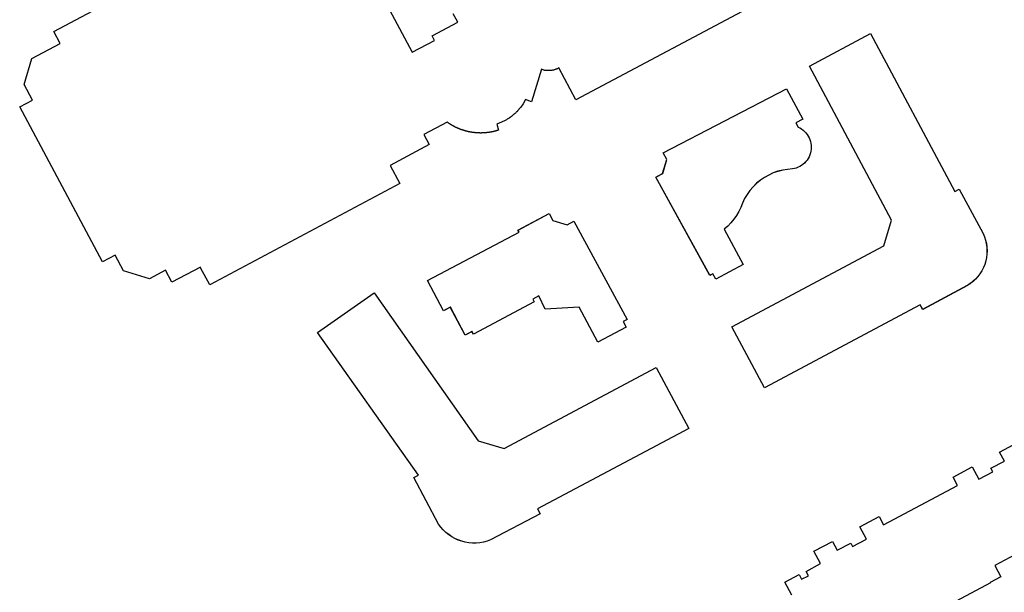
# Model space of a CAD drawing. Header units: inches. Extents: x 480978 to 483416, y 5454526 to 5457823.
# Tile 25 of 53: x 481895 to 482084, y 5456341 to 5456452. Entities that reach past the tile are written whole.
import ezdxf

# ---------------------------------------------------------------- set-up
doc = ezdxf.new("R2010")
doc.units = ezdxf.units.IN
doc.header["$MEASUREMENT"] = 0
for name, color, linetype in [('ubcv_building_records', 10, 'Continuous'), ('ubcv_buildings', 10, 'Continuous'), ('ubcv_subbuildings', 10, 'Continuous')]:
    doc.layers.add(name, color=color, linetype=linetype)

# ---------------------------------------------------------------- blocks, each defined once
blk = doc.blocks.new('ubcv_buildings_cad_ACAD_1_FMEBLOCK48')
at = {"layer": 'ubcv_buildings'}
for points in [[(178.06, 72.44), (178.94, 72.91), (183.53, 64.32), (183.79, 63.69), (183.99, 63.05), (184.14, 62.39), (184.24, 61.73), (184.27, 61.05), (184.25, 60.38), (184.17, 59.71), (184.03, 59.05), (183.83, 58.4), (183.58, 57.78), (183.27, 57.17), (182.92, 56.6), (182.51, 56.06), (182.07, 55.56), (181.57, 55.09), (181.04, 54.67), (180.48, 54.3), (171.88, 49.71), (171.41, 50.6), (141.43, 34.59), (135.16, 46.34), (164.39, 61.94), (165.91, 66.92), (150.07, 96.6), (161.82, 102.87)], [(145.69, 92.25), (148.81, 86.4), (147.48, 85.68), (147.92, 84.86), (148.25, 84.69), (148.57, 84.49), (148.87, 84.27), (149.15, 84.01), (149.41, 83.74), (149.64, 83.44), (149.85, 83.13), (150.02, 82.79), (150.17, 82.45), (150.28, 82.09), (150.36, 81.72), (150.41, 81.35), (150.43, 80.97), (150.41, 80.6), (150.36, 80.22), (150.27, 79.86), (150.16, 79.5), (150.01, 79.15), (149.83, 78.82), (149.63, 78.5), (149.4, 78.21), (149.14, 77.93), (148.86, 77.68), (148.55, 77.46), (148.23, 77.26), (147.9, 77.1), (147.54, 76.96), (147.18, 76.85), (146.81, 76.78), (145.87, 76.71), (144.94, 76.56), (144.02, 76.32), (143.13, 76.01), (142.26, 75.62), (141.44, 75.16), (140.65, 74.62), (139.92, 74.02), (139.24, 73.36), (138.63, 72.65), (138.07, 71.88), (137.59, 71.06), (137.18, 70.21), (136.87, 69.38), (136.49, 68.58), (136.04, 67.82), (135.53, 67.09), (134.97, 66.41), (134.35, 65.78), (133.68, 65.2), (137.34, 58.34), (132.04, 55.52), (131.47, 56.58), (130.92, 56.28), (120.5, 75.18), (121.82, 75.88), (122.64, 78.59), (121.94, 79.91)], [(76.53, 55.31), (94.18, 64.58), (93.97, 64.97), (100, 68.18), (100.7, 66.86), (103.41, 66.04), (104.73, 66.74), (114.98, 47.77), (114.21, 47.37), (114.79, 46.29), (109.34, 43.38), (105.75, 50.13), (99.22, 49.77), (97.97, 52.32), (96.82, 51.71), (97.1, 51.18), (85.4, 44.93), (85.11, 45.46), (83.82, 44.77), (80.94, 50.16), (79.65, 49.46)], [(120.56, 38.53), (126.85, 26.79), (97.72, 11.28), (98.23, 10.33), (88.69, 5.29), (88.02, 5.05), (87.34, 4.87), (86.64, 4.75), (85.94, 4.69), (85.23, 4.69), (84.53, 4.75), (83.83, 4.86), (83.14, 5.04), (82.48, 5.27), (81.83, 5.57), (81.21, 5.91), (80.63, 6.3), (80.08, 6.75), (79.56, 7.24), (79.1, 7.77), (78.68, 8.34), (73.91, 17.3), (74.81, 17.78), (55.4, 45.26), (66.3, 52.9), (86.31, 24.42), (91.3, 22.91)]]:
    blk.add_lwpolyline(points, close=True, dxfattribs=at)

msp = doc.modelspace()

# ---------------------------------------------------------------- linework, layer by layer
at = {"layer": 'ubcv_building_records'}
for points in [[(481951.41, 5456480.74), (481970.22, 5456445.5), (481974.51, 5456447.78), (481974.04, 5456448.65), (481978.98, 5456451.28), (481978.12, 5456452.89)], [(482051.23, 5456462.75), (482001.7, 5456436.32), (481998.42, 5456442.47), (481998.34, 5456442.42), (481998.25, 5456442.38), (481998.16, 5456442.33), (481998.07, 5456442.29), (481997.97, 5456442.26), (481997.88, 5456442.22), (481997.79, 5456442.19), (481997.7, 5456442.15), (481997.6, 5456442.13), (481997.51, 5456442.1), (481997.41, 5456442.07), (481997.31, 5456442.05), (481997.22, 5456442.03), (481997.12, 5456442.01), (481997.02, 5456442), (481996.92, 5456441.98), (481996.82, 5456441.97), (481996.73, 5456441.97), (481996.63, 5456441.96), (481996.53, 5456441.96), (481996.43, 5456441.95), (481996.33, 5456441.95), (481996.23, 5456441.96), (481996.13, 5456441.96), (481996.03, 5456441.97), (481995.93, 5456441.98), (481995.84, 5456441.99), (481995.74, 5456442.01), (481995.64, 5456442.03), (481995.58, 5456442.04), (481995.07, 5456442.23), (481993.15, 5456435.91), (481992.04, 5456436.37), (481991.55, 5456435.54), (481991.11, 5456434.93), (481991.05, 5456434.85), (481990.99, 5456434.77), (481990.93, 5456434.69), (481990.76, 5456434.5), (481990.73, 5456434.46), (481990.67, 5456434.39), (481990.63, 5456434.35), (481990.6, 5456434.31), (481990.53, 5456434.24), (481990.46, 5456434.17), (481990.43, 5456434.13), (481990.39, 5456434.1), (481990.32, 5456434.02), (481990.29, 5456433.99), (481990.21, 5456433.92), (481990.14, 5456433.85), (481990.07, 5456433.78), (481990, 5456433.71), (481989.96, 5456433.68), (481989.88, 5456433.61), (481989.85, 5456433.58), (481989.73, 5456433.48), (481989.66, 5456433.41), (481989.58, 5456433.35), (481989.54, 5456433.32), (481989.46, 5456433.25), (481989.34, 5456433.16), (481989.3, 5456433.13), (481989.18, 5456433.04), (481989.14, 5456433.01), (481989.06, 5456432.95), (481989.02, 5456432.92), (481988.94, 5456432.87), (481988.9, 5456432.84), (481988.86, 5456432.81), (481988.73, 5456432.73), (481988.6, 5456432.65), (481988.52, 5456432.59), (481988.48, 5456432.57), (481988.35, 5456432.49), (481988.22, 5456432.41), (481988.13, 5456432.36), (481987.41, 5456432), (481986.51, 5456431.65), (481986.81, 5456430.48), (481986.76, 5456430.47), (481986.71, 5456430.45), (481986.66, 5456430.43), (481986.61, 5456430.42), (481986.56, 5456430.4), (481986.5, 5456430.39), (481986.45, 5456430.37), (481986.4, 5456430.36), (481986.35, 5456430.34), (481986.3, 5456430.33), (481986.25, 5456430.31), (481986.19, 5456430.3), (481986.14, 5456430.29), (481986.09, 5456430.27), (481986.04, 5456430.26), (481985.99, 5456430.25), (481985.94, 5456430.24), (481985.88, 5456430.22), (481985.83, 5456430.21), (481985.78, 5456430.2), (481985.73, 5456430.19), (481985.67, 5456430.18), (481985.62, 5456430.17), (481985.57, 5456430.15), (481985.52, 5456430.14), (481985.46, 5456430.13), (481985.41, 5456430.12), (481985.36, 5456430.11), (481985.31, 5456430.1), (481985.25, 5456430.09), (481985.2, 5456430.09), (481985.15, 5456430.08), (481985.09, 5456430.07), (481985.04, 5456430.06), (481984.99, 5456430.05), (481984.94, 5456430.04), (481984.88, 5456430.04), (481984.83, 5456430.03), (481984.78, 5456430.02), (481984.72, 5456430.02), (481984.67, 5456430.01), (481984.62, 5456430), (481984.56, 5456430), (481984.51, 5456429.99), (481984.46, 5456429.99), (481984.4, 5456429.98), (481984.35, 5456429.98), (481984.3, 5456429.97), (481984.24, 5456429.97), (481984.19, 5456429.96), (481984.14, 5456429.96), (481984.08, 5456429.96), (481984.03, 5456429.95), (481983.98, 5456429.95), (481983.92, 5456429.95), (481983.87, 5456429.95), (481983.82, 5456429.94), (481983.76, 5456429.94), (481983.71, 5456429.94), (481983.65, 5456429.94), (481983.6, 5456429.94), (481983.55, 5456429.94), (481983.49, 5456429.93), (481983.44, 5456429.93), (481983.39, 5456429.93), (481983.33, 5456429.93), (481983.28, 5456429.93), (481983.23, 5456429.94), (481983.17, 5456429.94), (481983.12, 5456429.94), (481983.07, 5456429.94), (481983.01, 5456429.94), (481982.96, 5456429.94), (481982.9, 5456429.94), (481982.85, 5456429.95), (481982.8, 5456429.95), (481982.74, 5456429.95), (481982.69, 5456429.96), (481982.64, 5456429.96), (481982.58, 5456429.96), (481982.53, 5456429.97), (481982.48, 5456429.97), (481982.42, 5456429.98), (481982.37, 5456429.98), (481982.32, 5456429.99), (481982.26, 5456429.99), (481982.21, 5456430), (481982.16, 5456430), (481982.1, 5456430.01), (481982.05, 5456430.02), (481982, 5456430.02), (481981.94, 5456430.03), (481981.89, 5456430.04), (481981.84, 5456430.04), (481981.79, 5456430.05), (481981.73, 5456430.06), (481981.68, 5456430.07), (481981.63, 5456430.08), (481981.57, 5456430.08), (481981.52, 5456430.09), (481981.47, 5456430.1), (481981.42, 5456430.11), (481981.36, 5456430.12), (481981.31, 5456430.13), (481981.26, 5456430.14), (481981.2, 5456430.15), (481981.15, 5456430.16), (481981.1, 5456430.17), (481981.05, 5456430.19), (481981, 5456430.2), (481980.94, 5456430.21), (481980.89, 5456430.22), (481980.84, 5456430.23), (481980.79, 5456430.25), (481980.73, 5456430.26), (481980.68, 5456430.27), (481980.63, 5456430.29), (481980.58, 5456430.3), (481980.53, 5456430.31), (481980.48, 5456430.33), (481980.42, 5456430.34), (481980.37, 5456430.36), (481980.32, 5456430.37), (481980.27, 5456430.39), (481980.22, 5456430.4), (481980.17, 5456430.42), (481980.12, 5456430.43), (481980.06, 5456430.45), (481980.01, 5456430.46), (481979.96, 5456430.48), (481979.91, 5456430.5), (481979.86, 5456430.52), (481979.81, 5456430.53), (481979.76, 5456430.55), (481979.71, 5456430.57), (481979.66, 5456430.59), (481979.61, 5456430.6), (481979.56, 5456430.62), (481979.51, 5456430.64), (481979.46, 5456430.66), (481979.41, 5456430.68), (481979.36, 5456430.7), (481979.31, 5456430.72), (481979.26, 5456430.74), (481979.21, 5456430.76), (481979.16, 5456430.78), (481979.11, 5456430.8), (481979.06, 5456430.82), (481979.01, 5456430.84), (481978.96, 5456430.86), (481978.91, 5456430.89), (481978.86, 5456430.91), (481978.82, 5456430.93), (481978.77, 5456430.95), (481978.72, 5456430.98), (481978.67, 5456431), (481978.62, 5456431.02), (481978.57, 5456431.04), (481978.53, 5456431.07), (481978.48, 5456431.09), (481978.43, 5456431.12), (481978.38, 5456431.14), (481978.33, 5456431.16), (481978.29, 5456431.19), (481978.24, 5456431.21), (481978.19, 5456431.24), (481978.14, 5456431.27), (481978.1, 5456431.29), (481978.05, 5456431.32), (481978, 5456431.34), (481977.96, 5456431.37), (481977.91, 5456431.4), (481977.86, 5456431.42), (481977.82, 5456431.45), (481977.77, 5456431.48), (481977.73, 5456431.5), (481977.68, 5456431.53), (481977.63, 5456431.56), (481977.59, 5456431.59), (481977.54, 5456431.62), (481977.5, 5456431.65), (481977.45, 5456431.67), (481977.41, 5456431.7), (481977.36, 5456431.73), (481977.32, 5456431.76), (481977.27, 5456431.79), (481977.23, 5456431.82), (481977.19, 5456431.85), (481977.14, 5456431.88), (481977.1, 5456431.91), (481977.05, 5456431.94), (481977.01, 5456431.97), (481976.97, 5456432.01), (481976.92, 5456432.04), (481972.42, 5456429.63), (481973.45, 5456427.7), (481965.96, 5456423.7), (481967.83, 5456420.2), (481931.24, 5456400.67), (481929.47, 5456403.98), (481929.42, 5456404.09), (481923.95, 5456401.17), (481922.7, 5456403.51), (481919.63, 5456401.86), (481914.64, 5456403.38), (481913.02, 5456406.41), (481910.57, 5456405.11), (481894.63, 5456434.97), (481897.08, 5456436.28), (481895.47, 5456439.31), (481896.98, 5456444.29), (481902.43, 5456447.21), (481901.2, 5456449.52), (481914.01, 5456456.36)], [(482043.29, 5456340.89), (482041.95, 5456343.4), (482044.68, 5456344.86), (482045.19, 5456343.92), (482046.49, 5456344.61), (482046.03, 5456345.46), (482048.81, 5456346.95), (482047.54, 5456349.32), (482051.13, 5456351.24), (482052.04, 5456349.53), (482054.64, 5456350.92), (482055, 5456350.25), (482057.68, 5456351.68), (482056.42, 5456354.06), (482060.09, 5456356.02), (482060.95, 5456354.41), (482075.21, 5456362.01), (482074.34, 5456363.63), (482078.02, 5456365.59), (482079.29, 5456363.21), (482081.98, 5456364.65), (482081.62, 5456365.32), (482084.22, 5456366.71), (482083.31, 5456368.41), (482086.89, 5456370.33)], [(482087.18, 5456349.17), (482082.39, 5456346.61), (482083.56, 5456344.42), (482081.49, 5456343.31), (482081.54, 5456343.22), (482073.04, 5456338.69)]]:
    msp.add_lwpolyline(points, dxfattribs=at)
for points in [[(482074.66, 5456418.66), (482075.54, 5456419.13), (482080.13, 5456410.54), (482080.39, 5456409.92), (482080.6, 5456409.27), (482080.75, 5456408.62), (482080.84, 5456407.95), (482080.88, 5456407.27), (482080.85, 5456406.6), (482080.77, 5456405.93), (482080.63, 5456405.27), (482080.43, 5456404.62), (482080.18, 5456404), (482079.88, 5456403.39), (482079.52, 5456402.82), (482079.12, 5456402.28), (482078.67, 5456401.78), (482078.18, 5456401.31), (482077.65, 5456400.9), (482077.09, 5456400.52), (482068.49, 5456395.94), (482068.02, 5456396.82), (482038.03, 5456380.81), (482031.76, 5456392.56), (482061, 5456408.16), (482062.51, 5456413.15), (482046.67, 5456442.82), (482058.42, 5456449.09)], [(482042.3, 5456438.47), (482045.42, 5456432.62), (482044.08, 5456431.91), (482044.52, 5456431.08), (482044.86, 5456430.91), (482045.18, 5456430.71), (482045.48, 5456430.49), (482045.76, 5456430.24), (482046.01, 5456429.96), (482046.25, 5456429.66), (482046.45, 5456429.35), (482046.62, 5456429.02), (482046.77, 5456428.67), (482046.88, 5456428.31), (482046.97, 5456427.94), (482047.01, 5456427.57), (482047.03, 5456427.19), (482047.01, 5456426.82), (482046.96, 5456426.44), (482046.88, 5456426.08), (482046.76, 5456425.72), (482046.61, 5456425.37), (482046.44, 5456425.04), (482046.23, 5456424.73), (482046, 5456424.43), (482045.74, 5456424.16), (482045.46, 5456423.91), (482045.16, 5456423.68), (482044.84, 5456423.49), (482044.5, 5456423.32), (482044.15, 5456423.18), (482043.79, 5456423.08), (482043.42, 5456423), (482042.47, 5456422.93), (482041.54, 5456422.78), (482040.62, 5456422.55), (482039.73, 5456422.23), (482038.87, 5456421.84), (482038.04, 5456421.38), (482037.26, 5456420.85), (482036.53, 5456420.25), (482035.85, 5456419.59), (482035.23, 5456418.87), (482034.68, 5456418.1), (482034.2, 5456417.28), (482033.79, 5456416.43), (482033.47, 5456415.6), (482033.09, 5456414.8), (482032.64, 5456414.04), (482032.14, 5456413.31), (482031.57, 5456412.63), (482030.95, 5456412), (482030.28, 5456411.42), (482033.94, 5456404.57), (482028.64, 5456401.74), (482028.08, 5456402.8), (482027.53, 5456402.51), (482017.1, 5456421.4), (482018.43, 5456422.1), (482019.25, 5456424.81), (482018.54, 5456426.13)], [(481973.13, 5456401.53), (481990.78, 5456410.81), (481990.58, 5456411.19), (481996.6, 5456414.4), (481997.31, 5456413.08), (482000.01, 5456412.26), (482001.34, 5456412.96), (482011.59, 5456394), (482010.82, 5456393.59), (482011.39, 5456392.51), (482005.95, 5456389.61), (482002.35, 5456396.35), (481995.83, 5456396), (481994.57, 5456398.54), (481993.42, 5456397.93), (481993.7, 5456397.4), (481982, 5456391.15), (481981.72, 5456391.68), (481980.42, 5456390.99), (481977.55, 5456396.38), (481976.25, 5456395.69)], [(482017.17, 5456384.75), (482023.45, 5456373.01), (481994.32, 5456357.5), (481994.84, 5456356.55), (481985.29, 5456351.51), (481984.63, 5456351.28), (481983.94, 5456351.1), (481983.25, 5456350.97), (481982.54, 5456350.91), (481981.83, 5456350.91), (481981.13, 5456350.97), (481980.43, 5456351.09), (481979.75, 5456351.26), (481979.08, 5456351.5), (481978.43, 5456351.79), (481977.82, 5456352.13), (481977.23, 5456352.53), (481976.68, 5456352.97), (481976.17, 5456353.46), (481975.7, 5456353.99), (481975.28, 5456354.56), (481970.52, 5456363.52), (481971.41, 5456364), (481952, 5456391.48), (481962.91, 5456399.12), (481982.92, 5456370.64), (481987.9, 5456369.13)]]:
    msp.add_lwpolyline(points, close=True, dxfattribs=at)
at = {"layer": 'ubcv_buildings'}
for points in [[(481951.41, 5456480.74), (481970.22, 5456445.5), (481974.51, 5456447.78), (481974.04, 5456448.65), (481978.98, 5456451.28), (481978.12, 5456452.89)], [(482051.23, 5456462.75), (482001.7, 5456436.32), (481998.42, 5456442.47), (481998.34, 5456442.42), (481998.25, 5456442.38), (481998.16, 5456442.33), (481998.07, 5456442.29), (481997.97, 5456442.26), (481997.88, 5456442.22), (481997.79, 5456442.19), (481997.7, 5456442.15), (481997.6, 5456442.13), (481997.51, 5456442.1), (481997.41, 5456442.07), (481997.31, 5456442.05), (481997.22, 5456442.03), (481997.12, 5456442.01), (481997.02, 5456442), (481996.92, 5456441.98), (481996.82, 5456441.97), (481996.73, 5456441.97), (481996.63, 5456441.96), (481996.53, 5456441.96), (481996.43, 5456441.95), (481996.33, 5456441.95), (481996.23, 5456441.96), (481996.13, 5456441.96), (481996.03, 5456441.97), (481995.93, 5456441.98), (481995.84, 5456441.99), (481995.74, 5456442.01), (481995.64, 5456442.03), (481995.58, 5456442.04), (481995.07, 5456442.23), (481993.15, 5456435.91), (481992.04, 5456436.37), (481991.55, 5456435.54), (481991.11, 5456434.93), (481991.05, 5456434.85), (481990.99, 5456434.77), (481990.93, 5456434.69), (481990.76, 5456434.5), (481990.73, 5456434.46), (481990.67, 5456434.39), (481990.63, 5456434.35), (481990.6, 5456434.31), (481990.53, 5456434.24), (481990.46, 5456434.17), (481990.43, 5456434.13), (481990.39, 5456434.1), (481990.32, 5456434.02), (481990.29, 5456433.99), (481990.21, 5456433.92), (481990.14, 5456433.85), (481990.07, 5456433.78), (481990, 5456433.71), (481989.96, 5456433.68), (481989.88, 5456433.61), (481989.85, 5456433.58), (481989.73, 5456433.48), (481989.66, 5456433.41), (481989.58, 5456433.35), (481989.54, 5456433.32), (481989.46, 5456433.25), (481989.34, 5456433.16), (481989.3, 5456433.13), (481989.18, 5456433.04), (481989.14, 5456433.01), (481989.06, 5456432.95), (481989.02, 5456432.92), (481988.94, 5456432.87), (481988.9, 5456432.84), (481988.86, 5456432.81), (481988.73, 5456432.73), (481988.6, 5456432.65), (481988.52, 5456432.59), (481988.48, 5456432.57), (481988.35, 5456432.49), (481988.22, 5456432.41), (481988.13, 5456432.36), (481987.41, 5456432), (481986.51, 5456431.65), (481986.81, 5456430.48), (481986.76, 5456430.47), (481986.71, 5456430.45), (481986.66, 5456430.43), (481986.61, 5456430.42), (481986.56, 5456430.4), (481986.5, 5456430.39), (481986.45, 5456430.37), (481986.4, 5456430.36), (481986.35, 5456430.34), (481986.3, 5456430.33), (481986.25, 5456430.31), (481986.19, 5456430.3), (481986.14, 5456430.29), (481986.09, 5456430.27), (481986.04, 5456430.26), (481985.99, 5456430.25), (481985.94, 5456430.24), (481985.88, 5456430.22), (481985.83, 5456430.21), (481985.78, 5456430.2), (481985.73, 5456430.19), (481985.67, 5456430.18), (481985.62, 5456430.17), (481985.57, 5456430.15), (481985.52, 5456430.14), (481985.46, 5456430.13), (481985.41, 5456430.12), (481985.36, 5456430.11), (481985.31, 5456430.1), (481985.25, 5456430.09), (481985.2, 5456430.09), (481985.15, 5456430.08), (481985.09, 5456430.07), (481985.04, 5456430.06), (481984.99, 5456430.05), (481984.94, 5456430.04), (481984.88, 5456430.04), (481984.83, 5456430.03), (481984.78, 5456430.02), (481984.72, 5456430.02), (481984.67, 5456430.01), (481984.62, 5456430), (481984.56, 5456430), (481984.51, 5456429.99), (481984.46, 5456429.99), (481984.4, 5456429.98), (481984.35, 5456429.98), (481984.3, 5456429.97), (481984.24, 5456429.97), (481984.19, 5456429.96), (481984.14, 5456429.96), (481984.08, 5456429.96), (481984.03, 5456429.95), (481983.98, 5456429.95), (481983.92, 5456429.95), (481983.87, 5456429.95), (481983.82, 5456429.94), (481983.76, 5456429.94), (481983.71, 5456429.94), (481983.65, 5456429.94), (481983.6, 5456429.94), (481983.55, 5456429.94), (481983.49, 5456429.93), (481983.44, 5456429.93), (481983.39, 5456429.93), (481983.33, 5456429.93), (481983.28, 5456429.93), (481983.23, 5456429.94), (481983.17, 5456429.94), (481983.12, 5456429.94), (481983.07, 5456429.94), (481983.01, 5456429.94), (481982.96, 5456429.94), (481982.9, 5456429.94), (481982.85, 5456429.95), (481982.8, 5456429.95), (481982.74, 5456429.95), (481982.69, 5456429.96), (481982.64, 5456429.96), (481982.58, 5456429.96), (481982.53, 5456429.97), (481982.48, 5456429.97), (481982.42, 5456429.98), (481982.37, 5456429.98), (481982.32, 5456429.99), (481982.26, 5456429.99), (481982.21, 5456430), (481982.16, 5456430), (481982.1, 5456430.01), (481982.05, 5456430.02), (481982, 5456430.02), (481981.94, 5456430.03), (481981.89, 5456430.04), (481981.84, 5456430.04), (481981.79, 5456430.05), (481981.73, 5456430.06), (481981.68, 5456430.07), (481981.63, 5456430.08), (481981.57, 5456430.08), (481981.52, 5456430.09), (481981.47, 5456430.1), (481981.42, 5456430.11), (481981.36, 5456430.12), (481981.31, 5456430.13), (481981.26, 5456430.14), (481981.2, 5456430.15), (481981.15, 5456430.16), (481981.1, 5456430.17), (481981.05, 5456430.19), (481981, 5456430.2), (481980.94, 5456430.21), (481980.89, 5456430.22), (481980.84, 5456430.23), (481980.79, 5456430.25), (481980.73, 5456430.26), (481980.68, 5456430.27), (481980.63, 5456430.29), (481980.58, 5456430.3), (481980.53, 5456430.31), (481980.48, 5456430.33), (481980.42, 5456430.34), (481980.37, 5456430.36), (481980.32, 5456430.37), (481980.27, 5456430.39), (481980.22, 5456430.4), (481980.17, 5456430.42), (481980.12, 5456430.43), (481980.06, 5456430.45), (481980.01, 5456430.46), (481979.96, 5456430.48), (481979.91, 5456430.5), (481979.86, 5456430.52), (481979.81, 5456430.53), (481979.76, 5456430.55), (481979.71, 5456430.57), (481979.66, 5456430.59), (481979.61, 5456430.6), (481979.56, 5456430.62), (481979.51, 5456430.64), (481979.46, 5456430.66), (481979.41, 5456430.68), (481979.36, 5456430.7), (481979.31, 5456430.72), (481979.26, 5456430.74), (481979.21, 5456430.76), (481979.16, 5456430.78), (481979.11, 5456430.8), (481979.06, 5456430.82), (481979.01, 5456430.84), (481978.96, 5456430.86), (481978.91, 5456430.89), (481978.86, 5456430.91), (481978.82, 5456430.93), (481978.77, 5456430.95), (481978.72, 5456430.98), (481978.67, 5456431), (481978.62, 5456431.02), (481978.57, 5456431.04), (481978.53, 5456431.07), (481978.48, 5456431.09), (481978.43, 5456431.12), (481978.38, 5456431.14), (481978.33, 5456431.16), (481978.29, 5456431.19), (481978.24, 5456431.21), (481978.19, 5456431.24), (481978.14, 5456431.27), (481978.1, 5456431.29), (481978.05, 5456431.32), (481978, 5456431.34), (481977.96, 5456431.37), (481977.91, 5456431.4), (481977.86, 5456431.42), (481977.82, 5456431.45), (481977.77, 5456431.48), (481977.73, 5456431.5), (481977.68, 5456431.53), (481977.63, 5456431.56), (481977.59, 5456431.59), (481977.54, 5456431.62), (481977.5, 5456431.65), (481977.45, 5456431.67), (481977.41, 5456431.7), (481977.36, 5456431.73), (481977.32, 5456431.76), (481977.27, 5456431.79), (481977.23, 5456431.82), (481977.19, 5456431.85), (481977.14, 5456431.88), (481977.1, 5456431.91), (481977.05, 5456431.94), (481977.01, 5456431.97), (481976.97, 5456432.01), (481976.92, 5456432.04), (481972.42, 5456429.63), (481973.45, 5456427.7), (481965.96, 5456423.7), (481967.83, 5456420.2), (481931.24, 5456400.67), (481929.47, 5456403.98), (481929.42, 5456404.09), (481923.95, 5456401.17), (481922.7, 5456403.51), (481919.63, 5456401.86), (481914.64, 5456403.38), (481913.02, 5456406.41), (481910.57, 5456405.11), (481894.63, 5456434.97), (481897.08, 5456436.28), (481895.47, 5456439.31), (481896.98, 5456444.29), (481902.43, 5456447.21), (481901.2, 5456449.52), (481914.01, 5456456.36)], [(482043.29, 5456340.89), (482041.95, 5456343.4), (482044.68, 5456344.86), (482045.19, 5456343.92), (482046.49, 5456344.61), (482046.03, 5456345.46), (482048.81, 5456346.95), (482047.54, 5456349.32), (482051.13, 5456351.24), (482052.04, 5456349.53), (482054.64, 5456350.92), (482055, 5456350.25), (482057.68, 5456351.68), (482056.42, 5456354.06), (482060.09, 5456356.02), (482060.95, 5456354.41), (482075.21, 5456362.01), (482074.34, 5456363.63), (482078.02, 5456365.59), (482079.29, 5456363.21), (482081.98, 5456364.65), (482081.62, 5456365.32), (482084.22, 5456366.71), (482083.31, 5456368.41), (482086.89, 5456370.33)], [(482087.18, 5456349.17), (482082.39, 5456346.61), (482083.56, 5456344.42), (482081.49, 5456343.31), (482081.54, 5456343.22), (482073.04, 5456338.69)]]:
    msp.add_lwpolyline(points, dxfattribs=at)
at = {"layer": 'ubcv_subbuildings'}
for points in [[(482074.66, 5456418.66), (482075.54, 5456419.13), (482080.13, 5456410.54), (482080.39, 5456409.92), (482080.6, 5456409.27), (482080.75, 5456408.62), (482080.84, 5456407.95), (482080.88, 5456407.27), (482080.85, 5456406.6), (482080.77, 5456405.93), (482080.63, 5456405.27), (482080.43, 5456404.62), (482080.18, 5456404), (482079.88, 5456403.39), (482079.52, 5456402.82), (482079.12, 5456402.28), (482078.67, 5456401.78), (482078.18, 5456401.31), (482077.65, 5456400.9), (482077.09, 5456400.52), (482068.49, 5456395.94), (482068.02, 5456396.82), (482038.03, 5456380.81), (482031.76, 5456392.56), (482061, 5456408.16), (482062.51, 5456413.15), (482046.67, 5456442.82), (482058.42, 5456449.09)], [(482042.3, 5456438.47), (482045.42, 5456432.62), (482044.08, 5456431.91), (482044.52, 5456431.08), (482044.86, 5456430.91), (482045.18, 5456430.71), (482045.48, 5456430.49), (482045.76, 5456430.24), (482046.01, 5456429.96), (482046.25, 5456429.66), (482046.45, 5456429.35), (482046.62, 5456429.02), (482046.77, 5456428.67), (482046.88, 5456428.31), (482046.97, 5456427.94), (482047.01, 5456427.57), (482047.03, 5456427.19), (482047.01, 5456426.82), (482046.96, 5456426.44), (482046.88, 5456426.08), (482046.76, 5456425.72), (482046.61, 5456425.37), (482046.44, 5456425.04), (482046.23, 5456424.73), (482046, 5456424.43), (482045.74, 5456424.16), (482045.46, 5456423.91), (482045.16, 5456423.68), (482044.84, 5456423.49), (482044.5, 5456423.32), (482044.15, 5456423.18), (482043.79, 5456423.08), (482043.42, 5456423), (482042.47, 5456422.93), (482041.54, 5456422.78), (482040.62, 5456422.55), (482039.73, 5456422.23), (482038.87, 5456421.84), (482038.04, 5456421.38), (482037.26, 5456420.85), (482036.53, 5456420.25), (482035.85, 5456419.59), (482035.23, 5456418.87), (482034.68, 5456418.1), (482034.2, 5456417.28), (482033.79, 5456416.43), (482033.47, 5456415.6), (482033.09, 5456414.8), (482032.64, 5456414.04), (482032.14, 5456413.31), (482031.57, 5456412.63), (482030.95, 5456412), (482030.28, 5456411.42), (482033.94, 5456404.57), (482028.64, 5456401.74), (482028.08, 5456402.8), (482027.53, 5456402.51), (482017.1, 5456421.4), (482018.43, 5456422.1), (482019.25, 5456424.81), (482018.54, 5456426.13)], [(481973.13, 5456401.53), (481990.78, 5456410.81), (481990.58, 5456411.19), (481996.6, 5456414.4), (481997.31, 5456413.08), (482000.01, 5456412.26), (482001.34, 5456412.96), (482011.59, 5456394), (482010.82, 5456393.59), (482011.39, 5456392.51), (482005.95, 5456389.61), (482002.35, 5456396.35), (481995.83, 5456396), (481994.57, 5456398.54), (481993.42, 5456397.93), (481993.7, 5456397.4), (481982, 5456391.15), (481981.72, 5456391.68), (481980.42, 5456390.99), (481977.55, 5456396.38), (481976.25, 5456395.69)], [(482017.17, 5456384.75), (482023.45, 5456373.01), (481994.32, 5456357.5), (481994.84, 5456356.55), (481985.29, 5456351.51), (481984.63, 5456351.28), (481983.94, 5456351.1), (481983.25, 5456350.97), (481982.54, 5456350.91), (481981.83, 5456350.91), (481981.13, 5456350.97), (481980.43, 5456351.09), (481979.75, 5456351.26), (481979.08, 5456351.5), (481978.43, 5456351.79), (481977.82, 5456352.13), (481977.23, 5456352.53), (481976.68, 5456352.97), (481976.17, 5456353.46), (481975.7, 5456353.99), (481975.28, 5456354.56), (481970.52, 5456363.52), (481971.41, 5456364), (481952, 5456391.48), (481962.91, 5456399.12), (481982.92, 5456370.64), (481987.9, 5456369.13)]]:
    msp.add_lwpolyline(points, close=True, dxfattribs=at)

# ---------------------------------------------------------------- block references
at = {"layer": 'ubcv_buildings'}
msp.add_blockref('ubcv_buildings_cad_ACAD_1_FMEBLOCK48', (481896.6, 5456346.22), dxfattribs=at)

doc.saveas('drawing.dxf')
